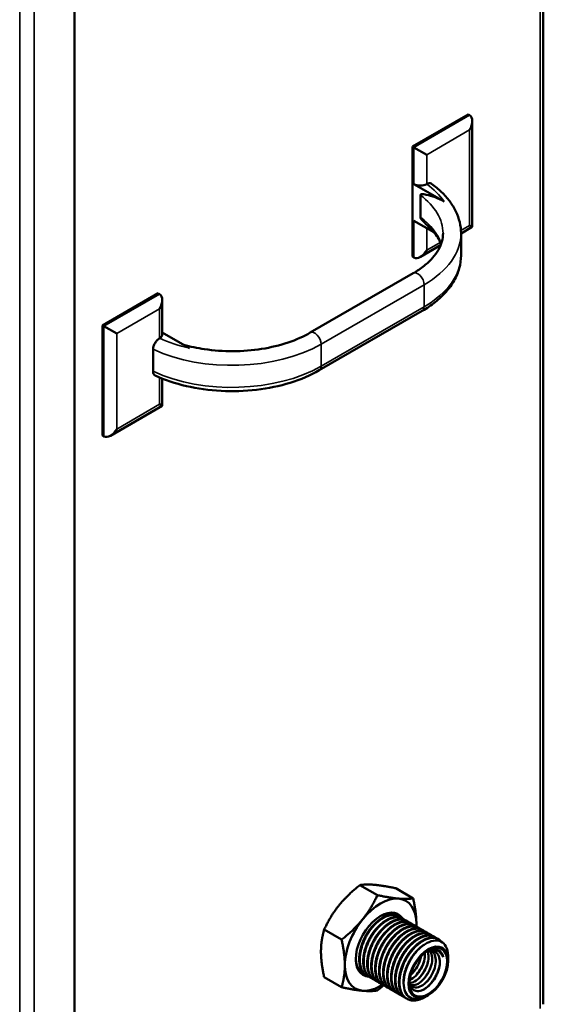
# Model space of a CAD drawing. Header units: inches. Extents: x 0 to 136, y 2 to 86.
# Tile 36 of 71: x 114.37 to 120.19, y 27.07 to 38.03. Entities that reach past the tile are written whole.
import ezdxf

# ---------------------------------------------------------------- set-up
doc = ezdxf.new("R2010")
doc.units = ezdxf.units.IN
doc.header["$LTSCALE"] = 4
doc.header["$MEASUREMENT"] = 0
doc.layers.add('Visible (ANSI)', color=7, linetype='Continuous', lineweight=50)
doc.layers.add('Visible Narrow (ANSI)', color=7, linetype='Continuous', lineweight=35)

msp = doc.modelspace()

# ---------------------------------------------------------------- linework, layer by layer
at = {"layer": 'Visible (ANSI)'}
for p, q in [((114.9804, 23.7216), (114.9804, 63.1174)), ((120.1921, 49.4798), (120.1921, 27.0732)), ((119.3552, 36.9732), (118.7365, 36.616)), ((119.3729, 36.963), (119.3552, 36.9732)), ((119.4022, 36.8983), (119.4022, 35.7214)), ((118.7542, 36.6058), (118.7365, 36.616)), ((118.7365, 36.616), (118.7365, 35.3913)), ((118.8956, 36.5242), (118.7542, 36.6058)), ((119.088, 36.0049), (118.7542, 36.1976)), ((118.8956, 36.1976), (118.8961, 36.1979)), ((118.8249, 36.0751), (118.8249, 35.8301)), ((118.7542, 35.7893), (118.9762, 35.6612)), ((119.4022, 35.7214), (119.277, 35.6491)), ((119.3729, 35.7383), (119.4022, 35.7214)), ((119.277, 35.6503), (119.277, 35.4053)), ((119.0507, 35.5185), (118.8249, 35.3881)), ((118.7542, 35.3811), (118.7365, 35.3913)), ((118.7462, 35.2062), (117.6015, 34.5453)), ((115.9081, 34.983), (115.2894, 34.6258)), ((115.9258, 34.9728), (115.9081, 34.983)), ((115.955, 34.9081), (115.955, 34.5238)), ((117.7015, 34.1271), (118.8462, 34.788)), ((115.307, 34.6156), (115.2894, 34.6258)), ((115.2894, 34.6258), (115.2894, 33.4011)), ((115.4485, 34.534), (115.307, 34.6156)), ((115.955, 34.5477), (116.2595, 34.3719)), ((115.9252, 34.4826), (115.9258, 34.4829)), ((115.8541, 34.3599), (115.8541, 34.115)), ((115.955, 34.0345), (115.955, 33.7312)), ((115.9258, 33.7481), (115.955, 33.7312)), ((115.955, 33.7312), (115.3778, 33.3979)), ((115.307, 33.3909), (115.2894, 33.4011)), ((118.3474, 28.2875), (118.1533, 28.3995)), ((118.7452, 28.2519), (118.5511, 28.364)), ((118.5815, 28.055), (118.587, 28.0518)), ((118.6257, 28.0295), (118.6312, 28.0263)), ((118.6699, 28.004), (118.6754, 28.0008)), ((118.7141, 27.9785), (118.7196, 27.9753)), ((118.7583, 27.9529), (118.7638, 27.9498)), ((117.9497, 27.7927), (117.7556, 27.9047)), ((118.8025, 27.9274), (118.808, 27.9242)), ((118.8467, 27.9019), (118.8522, 27.8987)), ((118.8909, 27.8764), (118.8964, 27.8732)), ((118.9351, 27.8509), (118.9406, 27.8477)), ((118.9793, 27.8254), (118.9848, 27.8222)), ((119.0234, 27.7998), (119.029, 27.7967)), ((119.1343, 27.5789), (119.1343, 27.605)), ((119.1343, 27.558), (119.1343, 27.5759)), ((118.1844, 27.4182), (118.1899, 27.4151)), ((118.2286, 27.3927), (118.2341, 27.3895)), ((117.9497, 27.2623), (117.7556, 27.3744)), ((118.2728, 27.3672), (118.2783, 27.364)), ((118.317, 27.3417), (118.3225, 27.3385)), ((118.3612, 27.3162), (118.3667, 27.313)), ((118.4054, 27.2907), (118.4109, 27.2875)), ((118.4496, 27.2652), (118.4551, 27.262)), ((118.4938, 27.2396), (118.4993, 27.2364)), ((118.538, 27.2141), (118.5435, 27.2109)), ((118.5822, 27.1886), (118.5877, 27.1854)), ((118.9133, 27.1753), (118.8936, 27.1639)), ((118.6263, 27.1631), (118.6319, 27.1599)), ((118.6705, 27.1376), (118.6761, 27.1344))]:
    msp.add_line(p, q, dxfattribs=at)
for centre, major_axis, start_param, end_param in [((119.3022, 36.8406), (-0.0707, -0.1225), 1.5707963, 3.1415927), ((118.8249, 36.2384), (-0.1, 0), 0.7853982, 2.3561945), ((118.8249, 35.5035), (-0.0707, -0.1225), 0, 1.5707963), ((115.855, 34.8504), (0.0707, 0.1225), 4.712389, 6.2831853), ((115.855, 34.5238), (0.1, 0), 5.4977871, 6.2831853), ((115.3778, 33.5133), (-0.0707, -0.1225), 0, 1.5707963), ((118.383, 27.7366), (0.2812, 0.4871), 0.2617994, 1.3089969), ((118.383, 27.7366), (0.2812, 0.4871), 5.4977871, 6.5449847), ((118.383, 27.7366), (-0.1953, -0.3383), 2.8577826, 6.5829947), ((118.383, 27.7366), (0.2812, 0.4871), 1.3089969, 2.3561945), ((118.383, 27.7366), (-0.2812, -0.4871), 2.2965525, 2.3561945), ((118.893, 27.4421), (0.1346, 0.2331), 5.7110925, 6.5908378), ((118.8978, 27.4394), (0.1672, 0.2896), 5.4977871, 5.6557825), ((118.383, 27.7366), (-0.2812, -0.4871), 5.4977871, 6.5449847), ((118.3719, 27.743), (-0.1875, -0.3248), 5.5184093, 6.2831853), ((118.383, 27.7366), (-0.2812, -0.4871), 0.2617994, 0.8410697)]:
    msp.add_ellipse(centre, major_axis=major_axis, ratio=0.5773503, start_param=start_param, end_param=end_param, dxfattribs=at)
for major_axis in [(-0.1562, -0.2706), (-0.1489, -0.2579)]:
    msp.add_ellipse((118.9133, 27.4304), major_axis=major_axis, ratio=0.5773503, dxfattribs=at)
for points, knots in [([(118.8961, 36.1979), (118.9049, 36.2029), (118.9153, 36.2066), (118.9315, 36.2082), (118.9403, 36.2065), (118.9475, 36.2024), (118.9484, 36.2018), (118.9494, 36.2011)], [-0.37735194, -0.37735194, -0.37735194, -0.37735194, -0.28249881, -0.28249881, -0.18799697, -0.18799697, -0.17315358, -0.17315358, -0.17315358, -0.17315358]), ([(118.9494, 36.2011), (118.9896, 36.1721), (119.0269, 36.1413), (119.0945, 36.0763), (119.125, 36.042), (119.1784, 35.9703), (119.2012, 35.9328), (119.2385, 35.8553), (119.2528, 35.8152), (119.2721, 35.7335), (119.277, 35.6919), (119.277, 35.6503)], [0.1093174, 0.1093174, 0.1093174, 0.1093174, 0.24453355, 0.24453355, 0.37974971, 0.37974971, 0.51496586, 0.51496586, 0.65018201, 0.65018201, 0.78539816, 0.78539816, 0.78539816, 0.78539816]), ([(118.8249, 36.0751), (118.8249, 36.0761), (118.8251, 36.0772), (118.8256, 36.079), (118.8262, 36.08), (118.8287, 36.083), (118.832, 36.0843), (118.8428, 36.0868), (118.8524, 36.0861), (118.8718, 36.0839), (118.8818, 36.0821), (118.9509, 36.0678), (119.0251, 36.0412), (119.088, 36.0049)], [1.55906308, 1.55906308, 1.55906308, 1.55906308, 1.56853332, 1.56853332, 1.57989588, 1.57989588, 1.61838436, 1.61838436, 1.72199991, 1.72199991, 1.82561545, 1.82561545, 2.5034299, 2.5034299, 2.5034299, 2.5034299]), ([(118.9079, 35.7329), (118.9022, 35.7382), (118.8965, 35.7434), (118.8818, 35.7574), (118.8718, 35.7671), (118.8524, 35.7874), (118.8428, 35.7978), (118.832, 35.8127), (118.8287, 35.8178), (118.8262, 35.8237), (118.8256, 35.8254), (118.8251, 35.8278), (118.8249, 35.8291), (118.8249, 35.8301)], [1.22994198, 1.22994198, 1.22994198, 1.22994198, 1.2925107, 1.2925107, 1.39612625, 1.39612625, 1.49974179, 1.49974179, 1.53823027, 1.53823027, 1.54959284, 1.54959284, 1.55906308, 1.55906308, 1.55906308, 1.55906308]), ([(118.9079, 35.7329), (118.931, 35.7119), (118.9518, 35.6903), (118.9884, 35.6467), (119.0043, 35.6247), (119.0312, 35.5805), (119.0423, 35.5584), (119.0522, 35.5335), (119.0533, 35.5307), (119.0543, 35.5278)], [0.22094364, 0.22094364, 0.22094364, 0.22094364, 0.33383454, 0.33383454, 0.44672545, 0.44672545, 0.55961635, 0.55961635, 0.57429231, 0.57429231, 0.57429231, 0.57429231]), ([(119.077, 35.6503), (119.077, 35.62), (119.0729, 35.5898), (119.0562, 35.5288), (119.0435, 35.4981), (119.0089, 35.4366), (118.9869, 35.4059), (118.9336, 35.3455), (118.9023, 35.3159), (118.8307, 35.2589), (118.7904, 35.2317), (118.7462, 35.2062)], [0.78539816, 0.78539816, 0.78539816, 0.78539816, 0.9424778, 0.9424778, 1.09955743, 1.09955743, 1.25663706, 1.25663706, 1.41371669, 1.41371669, 1.57079633, 1.57079633, 1.57079633, 1.57079633]), ([(119.277, 35.4053), (119.277, 35.357), (119.2703, 35.3086), (119.2445, 35.2143), (119.2252, 35.1684), (119.1757, 35.0803), (119.1454, 35.0382), (119.0751, 34.9586), (119.0351, 34.921), (118.9467, 34.8507), (118.8983, 34.8181), (118.8462, 34.788)], [0.78539816, 0.78539816, 0.78539816, 0.78539816, 0.9424778, 0.9424778, 1.09955743, 1.09955743, 1.25663706, 1.25663706, 1.41371669, 1.41371669, 1.57079633, 1.57079633, 1.57079633, 1.57079633]), ([(117.6015, 34.5453), (117.5286, 34.5032), (117.4449, 34.4659), (117.262, 34.4045), (117.1629, 34.3805), (116.9566, 34.3479), (116.8494, 34.3393), (116.6347, 34.3384), (116.5273, 34.346), (116.3442, 34.3731), (116.267, 34.3894), (116.1937, 34.4099)], [1.5707963, 1.5707963, 1.5707963, 1.5707963, 1.8299747, 1.8299747, 2.0891531, 2.0891531, 2.3483314, 2.3483314, 2.6075098, 2.6075098, 2.8061774, 2.8061774, 2.8061774, 2.8061774]), ([(115.8541, 34.3599), (115.8541, 34.37), (115.8561, 34.383), (115.8628, 34.4054), (115.8687, 34.4189), (115.8811, 34.4403), (115.8898, 34.4521), (115.9061, 34.4692), (115.9164, 34.4775), (115.9252, 34.4826)], [-1.50974406, -1.50974406, -1.50974406, -1.50974406, -1.41588451, -1.41588451, -1.32174709, -1.32174709, -1.22724525, -1.22724525, -1.13239211, -1.13239211, -1.13239211, -1.13239211]), ([(115.8775, 34.068), (115.8766, 34.0684), (115.8757, 34.0688), (115.8687, 34.0728), (115.8628, 34.0795), (115.8561, 34.0942), (115.8541, 34.1049), (115.8541, 34.115)], [-0.20058268, -0.20058268, -0.20058268, -0.20058268, -0.18799697, -0.18799697, -0.09385954, -0.09385954, 0, 0, 0, 0]), ([(117.7015, 34.1271), (117.6047, 34.0712), (117.4953, 34.0244), (117.2596, 33.9513), (117.1334, 33.925), (116.8738, 33.8944), (116.7404, 33.8902), (116.477, 33.9041), (116.3469, 33.9222), (116.1, 33.9797), (115.9832, 34.019), (115.8775, 34.0679)], [1.5707963, 1.5707963, 1.5707963, 1.5707963, 1.8629678, 1.8629678, 2.1551392, 2.1551392, 2.4473107, 2.4473107, 2.7394821, 2.7394821, 3.0316536, 3.0316536, 3.0316536, 3.0316536]), ([(118.5201, 28.0713), (118.5158, 28.0728), (118.5114, 28.0742), (118.4805, 28.0815), (118.4508, 28.0796), (118.4043, 28.0648), (118.389, 28.0583), (118.3737, 28.05)], [3.74610657, 3.74610657, 3.74610657, 3.74610657, 3.80789493, 3.80789493, 4.16297445, 4.16297445, 4.33179449, 4.33179449, 4.33179449, 4.33179449]), ([(119.1343, 27.605), (119.1343, 27.6089), (119.1342, 27.6128), (119.1327, 27.655), (119.1245, 27.6886), (119.0954, 27.7421), (119.0758, 27.7598), (119.0299, 27.7822), (119.0009, 27.7856), (118.9373, 27.7745), (118.9061, 27.7604), (118.8458, 27.723), (118.8134, 27.6951), (118.7552, 27.6299), (118.7296, 27.5937), (118.6969, 27.5349), (118.687, 27.5147), (118.6612, 27.4529), (118.6493, 27.4112), (118.6371, 27.3299), (118.6372, 27.2909), (118.6504, 27.2244), (118.6626, 27.1968), (118.698, 27.154), (118.7212, 27.1395), (118.7744, 27.1272), (118.8034, 27.1288), (118.8536, 27.1436), (118.8736, 27.1524), (118.8936, 27.1639)], [-4.7806131, -4.7806131, -4.7806131, -4.7806131, -4.7547928, -4.7547928, -4.4952158, -4.4952158, -4.2358811, -4.2358811, -3.9385262, -3.9385262, -3.6360428, -3.6360428, -3.2724747, -3.2724747, -2.9307963, -2.9307963, -2.7557336, -2.7557336, -2.4080386, -2.4080386, -2.0503149, -2.0503149, -1.7095617, -1.7095617, -1.3583501, -1.3583501, -1.0244529, -1.0244529, -0.8112136, -0.8112136, -0.8112136, -0.8112136]), ([(118.8883, 27.6574), (118.8955, 27.6605), (118.9026, 27.663), (118.9202, 27.6678), (118.9304, 27.6694), (118.9503, 27.6699), (118.9598, 27.6689), (118.9778, 27.664), (118.9862, 27.6603), (119.0094, 27.6448), (119.0217, 27.6292), (119.0381, 27.589), (119.0421, 27.5649), (119.0411, 27.5116), (119.0362, 27.4829), (119.0229, 27.4394), (119.0175, 27.425), (119.0049, 27.3964), (118.9977, 27.3823), (118.9741, 27.3416), (118.9556, 27.3168), (118.915, 27.2738), (118.8931, 27.2561), (118.8601, 27.2369), (118.849, 27.2317), (118.8271, 27.224), (118.8164, 27.2216), (118.7957, 27.2197), (118.7856, 27.2201), (118.7672, 27.224), (118.7588, 27.2273), (118.743, 27.2368), (118.7358, 27.2431), (118.7176, 27.2654), (118.7094, 27.285), (118.7044, 27.314), (118.7037, 27.3201), (118.7033, 27.3264)], [0.4981212, 0.4981212, 0.4981212, 0.4981212, 0.5740683, 0.5740683, 0.6879766, 0.6879766, 0.8030307, 0.8030307, 0.9196026, 0.9196026, 1.158852, 1.158852, 1.3987919, 1.3987919, 1.6366022, 1.6366022, 1.7543639, 1.7543639, 1.8733647, 1.8733647, 2.1091109, 2.1091109, 2.34971, 2.34971, 2.4722603, 2.4722603, 2.5950749, 2.5950749, 2.7204714, 2.7204714, 2.8418663, 2.8418663, 2.9694804, 2.9694804, 3.2160703, 3.2160703, 3.2793238, 3.2793238, 3.2793238, 3.2793238]), ([(118.9492, 27.6695), (118.965, 27.6593), (118.9775, 27.6437), (118.9857, 27.6238), (118.9945, 27.6023), (118.9984, 27.576), (118.9971, 27.5472), (118.9957, 27.5183), (118.9891, 27.4871), (118.978, 27.4563), (118.9669, 27.4256), (118.9512, 27.3953), (118.9326, 27.3684), (118.914, 27.3415), (118.8925, 27.318), (118.8702, 27.3001), (118.8479, 27.2821), (118.8248, 27.2697), (118.8032, 27.264), (118.7816, 27.2583), (118.7615, 27.2594), (118.745, 27.267), (118.7284, 27.2746), (118.7155, 27.2888), (118.7073, 27.3081), (118.7062, 27.3109), (118.7051, 27.3137), (118.7042, 27.3167)], [0.625556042, 0.625556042, 0.625556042, 0.625556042, 0.6328125, 0.6328125, 0.6328125, 0.640625, 0.640625, 0.640625, 0.6484375, 0.6484375, 0.6484375, 0.65625, 0.65625, 0.65625, 0.6640625, 0.6640625, 0.6640625, 0.671875, 0.671875, 0.671875, 0.6796875, 0.6796875, 0.6796875, 0.6875, 0.6875, 0.6875, 0.688608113, 0.688608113, 0.688608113, 0.688608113]), ([(118.8746, 27.6471), (118.8748, 27.645), (118.875, 27.6429), (118.8752, 27.6408), (118.8773, 27.6145), (118.8742, 27.5849), (118.8664, 27.5549), (118.8585, 27.5248), (118.8459, 27.4943), (118.8299, 27.4661), (118.8138, 27.4379), (118.7943, 27.4122), (118.7733, 27.3913), (118.7522, 27.3703), (118.7297, 27.3542), (118.7079, 27.3444), (118.7068, 27.3439), (118.7057, 27.3435), (118.7047, 27.343)], [0.30405742, 0.30405742, 0.30405742, 0.30405742, 0.3046875, 0.3046875, 0.3046875, 0.3125, 0.3125, 0.3125, 0.3203125, 0.3203125, 0.3203125, 0.328125, 0.328125, 0.328125, 0.3359375, 0.3359375, 0.3359375, 0.336318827, 0.336318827, 0.336318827, 0.336318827]), ([(118.906, 27.6638), (118.9093, 27.6553), (118.9118, 27.646), (118.9135, 27.636), (118.9179, 27.6111), (118.9171, 27.5823), (118.9113, 27.5524), (118.9056, 27.5224), (118.8948, 27.4914), (118.8803, 27.4621), (118.8657, 27.4328), (118.8472, 27.4053), (118.8268, 27.3822), (118.8063, 27.3591), (118.7839, 27.3403), (118.7617, 27.3277), (118.7428, 27.317), (118.7241, 27.3107), (118.7069, 27.3092)], [0.410953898, 0.410953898, 0.410953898, 0.410953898, 0.4140625, 0.4140625, 0.4140625, 0.421875, 0.421875, 0.421875, 0.4296875, 0.4296875, 0.4296875, 0.4375, 0.4375, 0.4375, 0.4453125, 0.4453125, 0.4453125, 0.451964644, 0.451964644, 0.451964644, 0.451964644]), ([(118.8323, 27.6081), (118.8297, 27.5915), (118.8256, 27.5745), (118.8201, 27.5575), (118.8103, 27.5276), (118.796, 27.4979), (118.7787, 27.4711), (118.7613, 27.4443), (118.7409, 27.4205), (118.7195, 27.402), (118.718, 27.4007), (118.7166, 27.3995), (118.7151, 27.3982)], [0.198686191, 0.198686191, 0.198686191, 0.198686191, 0.203125, 0.203125, 0.203125, 0.2109375, 0.2109375, 0.2109375, 0.21875, 0.21875, 0.21875, 0.219281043, 0.219281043, 0.219281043, 0.219281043]), ([(118.9319, 27.6691), (118.9399, 27.6583), (118.9462, 27.6453), (118.9504, 27.6304), (118.957, 27.6071), (118.9585, 27.5794), (118.9549, 27.5499), (118.9513, 27.5204), (118.9426, 27.4891), (118.9297, 27.4589), (118.9167, 27.4287), (118.8996, 27.3997), (118.88, 27.3746), (118.8603, 27.3495), (118.8382, 27.3283), (118.8159, 27.313), (118.7935, 27.2976), (118.7709, 27.2882), (118.7502, 27.2855), (118.7395, 27.2841), (118.7294, 27.2845), (118.72, 27.2866)], [0.518468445, 0.518468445, 0.518468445, 0.518468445, 0.5234375, 0.5234375, 0.5234375, 0.53125, 0.53125, 0.53125, 0.5390625, 0.5390625, 0.5390625, 0.546875, 0.546875, 0.546875, 0.5546875, 0.5546875, 0.5546875, 0.5625, 0.5625, 0.5625, 0.566540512, 0.566540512, 0.566540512, 0.566540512]), ([(119.079, 27.596), (119.0703, 27.6197), (119.059, 27.6345), (119.0391, 27.656), (119.0252, 27.6655), (118.9961, 27.6764), (118.9735, 27.6821), (118.9273, 27.6739), (118.9111, 27.6691), (118.8931, 27.6608)], [0.000001, 0.000001, 0.000001, 0.000001, 0.2592759, 0.2592759, 0.631451, 0.631451, 0.9393639, 0.9393639, 1.0721532, 1.0721532, 1.0721532, 1.0721532]), ([(118.902, 27.6667), (118.9133, 27.6725), (118.9246, 27.6772), (118.9512, 27.6854), (118.9662, 27.6878), (118.9805, 27.6878)], [4.41754567, 4.41754567, 4.41754567, 4.41754567, 4.53818609, 4.53818609, 4.70616139, 4.70616139, 4.70616139, 4.70616139]), ([(119.0227, 27.6778), (119.0236, 27.6773), (119.0246, 27.6767), (119.032, 27.6723), (119.038, 27.6677), (119.0501, 27.6559), (119.0561, 27.6485), (119.069, 27.6274), (119.075, 27.6126), (119.079, 27.596)], [-0.3973241, -0.3973241, -0.3973241, -0.3973241, -0.38361997, -0.38361997, -0.28870418, -0.28870418, -0.1743402, -0.1743402, -0.000001, -0.000001, -0.000001, -0.000001]), ([(118.8266, 27.58), (118.8251, 27.5749), (118.8234, 27.5698), (118.8147, 27.5447), (118.8061, 27.5248), (118.7887, 27.4915), (118.7807, 27.4778), (118.7676, 27.4582), (118.7631, 27.4518), (118.7496, 27.4337), (118.7402, 27.4225), (118.7304, 27.412), (118.7303, 27.4119), (118.7303, 27.4118)], [-24.8697154, -24.8697154, -24.8697154, -24.8697154, -24.8275844, -24.8275844, -24.66218688, -24.66218688, -24.54102772, -24.54102772, -24.48034604, -24.48034604, -24.36397393, -24.36397393, -24.36315725, -24.36315725, -24.36315725, -24.36315725]), ([(118.8671, 27.5578), (118.8659, 27.5539), (118.8647, 27.5499), (118.8585, 27.5315), (118.8528, 27.5171), (118.8398, 27.4888), (118.8326, 27.4749), (118.8086, 27.4344), (118.7901, 27.4095), (118.7699, 27.388)], [-20.71491487, -20.71491487, -20.71491487, -20.71491487, -20.6823322, -20.6823322, -20.56323998, -20.56323998, -20.44432609, -20.44432609, -20.20350256, -20.20350256, -20.20350256, -20.20350256]), ([(118.9075, 27.5352), (118.9046, 27.5255), (118.9013, 27.5159), (118.8943, 27.4977), (118.8908, 27.4892), (118.8837, 27.4736), (118.8802, 27.4665), (118.8666, 27.4405), (118.8553, 27.4221), (118.8377, 27.3976), (118.8322, 27.3904), (118.8217, 27.3777), (118.8168, 27.372), (118.8111, 27.3658), (118.8104, 27.365), (118.8096, 27.3643)], [-16.53646035, -16.53646035, -16.53646035, -16.53646035, -16.45697098, -16.45697098, -16.38638365, -16.38638365, -16.32637697, -16.32637697, -16.16236798, -16.16236798, -16.09177518, -16.09177518, -16.03173849, -16.03173849, -16.02315173, -16.02315173, -16.02315173, -16.02315173]), ([(118.9478, 27.5123), (118.9477, 27.5119), (118.9476, 27.5116), (118.9446, 27.5016), (118.9413, 27.4921), (118.93, 27.4629), (118.9209, 27.4436), (118.9027, 27.4109), (118.8942, 27.3974), (118.8752, 27.3704), (118.8646, 27.3573), (118.8522, 27.3436), (118.8508, 27.3421), (118.8494, 27.3406)], [-12.33334315, -12.33334315, -12.33334315, -12.33334315, -12.33025968, -12.33025968, -12.25161884, -12.25161884, -12.0894636, -12.0894636, -11.96704226, -11.96704226, -11.8343546, -11.8343546, -11.81764854, -11.81764854, -11.81764854, -11.81764854]), ([(119.0404, 27.518), (119.0357, 27.488), (119.0267, 27.457), (119.008, 27.4118), (119.001, 27.3972), (118.9861, 27.3698), (118.9783, 27.357), (118.964, 27.3359), (118.9578, 27.3275), (118.9327, 27.2956), (118.9123, 27.2749), (118.886, 27.2541), (118.8808, 27.2502), (118.8725, 27.2445), (118.8695, 27.2426), (118.8665, 27.2407)], [-3.98347782, -3.98347782, -3.98347782, -3.98347782, -3.73016878, -3.73016878, -3.60722845, -3.60722845, -3.49259919, -3.49259919, -3.41079631, -3.41079631, -3.17292469, -3.17292469, -3.11434034, -3.11434034, -3.08077484, -3.08077484, -3.08077484, -3.08077484]), ([(118.9883, 27.4898), (118.9877, 27.488), (118.9872, 27.4862), (118.9802, 27.4641), (118.972, 27.4439), (118.9589, 27.4171), (118.9553, 27.4101), (118.947, 27.395), (118.9422, 27.387), (118.9255, 27.3607), (118.9126, 27.3434), (118.8957, 27.324), (118.8925, 27.3204), (118.8892, 27.3169)], [-8.10332048, -8.10332048, -8.10332048, -8.10332048, -8.08872797, -8.08872797, -7.92162942, -7.92162942, -7.86160415, -7.86160415, -7.79032944, -7.79032944, -7.62307172, -7.62307172, -7.58386891, -7.58386891, -7.58386891, -7.58386891])]:
    msp.add_open_spline(points, degree=3, knots=knots, dxfattribs=at)
for points, weights in [([(118.1533, 28.3995), (118.0112, 28.2875), (117.9189, 28.1726)], [1.52036391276, 1.63796447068, 1.63796447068]), ([(118.1533, 28.3995), (118.2244, 28.4105), (118.3167, 28.4023)], [1.52036391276, 1.63796447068, 1.63796447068]), ([(118.3167, 28.4023), (118.409, 28.394), (118.5511, 28.364)], [1.63796447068, 1.63796447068, 1.52036391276]), ([(118.1841, 28.0196), (118.2764, 28.1344), (118.3474, 28.2875)], [1.63796447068, 1.63796447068, 1.52036391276]), ([(118.3474, 28.2875), (118.4895, 28.2574), (118.5818, 28.2492)], [1.52036391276, 1.63796447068, 1.63796447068]), ([(117.9189, 28.1726), (117.8266, 28.0578), (117.7556, 27.9047)], [1.63796447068, 1.63796447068, 1.52036391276]), ([(118.5818, 28.2492), (118.6741, 28.2409), (118.7452, 28.2519)], [1.63796447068, 1.63796447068, 1.52036391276]), ([(118.7452, 28.2519), (118.7807, 28.0893), (118.7807, 27.9663)], [1.52036391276, 1.63796447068, 1.63796447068]), ([(117.9497, 27.7927), (118.0918, 27.9047), (118.1841, 28.0196)], [1.52036391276, 1.63796447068, 1.63796447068]), ([(118.7807, 27.9663), (118.7807, 27.9521), (118.7803, 27.9383)], [1.63796447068, 1.63796447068, 1.63641680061]), ([(117.7556, 27.9047), (117.72, 27.7831), (117.72, 27.6601)], [1.52036391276, 1.63796447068, 1.63796447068]), ([(117.9497, 27.7927), (117.9852, 27.63), (117.9852, 27.507)], [1.52036391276, 1.63796447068, 1.63796447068]), ([(117.72, 27.6601), (117.72, 27.537), (117.7556, 27.3744)], [1.63796447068, 1.63796447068, 1.52036391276]), ([(117.9852, 27.507), (117.9852, 27.3839), (117.9497, 27.2623)], [1.63796447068, 1.63796447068, 1.52036391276]), ([(118.4169, 27.2842), (118.3842, 27.2558), (118.3474, 27.2268)], [1.57091539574, 1.54916689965, 1.52036391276]), ([(117.9497, 27.2623), (118.0918, 27.2323), (118.1841, 27.2241)], [1.52036391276, 1.63796447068, 1.63796447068]), ([(118.1841, 27.2241), (118.2764, 27.2158), (118.3474, 27.2268)], [1.63796447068, 1.63796447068, 1.52036391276])]:
    msp.add_rational_spline(points, weights, degree=2, dxfattribs=at)
for points, weights, knots in [([(118.2286, 27.3927), (118.1482, 27.4392), (118.1454, 27.5676), (118.1426, 27.696), (118.2176, 27.8321), (118.2925, 27.9682), (118.3995, 28.0332), (118.5066, 28.0982), (118.5815, 28.055)], [1, 0.923879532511, 1, 0.923879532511, 1, 0.923879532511, 1, 0.923879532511, 1], [0.485, 0.485, 0.485, 0.49, 0.49, 0.495, 0.495, 0.5, 0.5, 0.505, 0.505, 0.505]), ([(118.2544, 27.38), (118.2438, 27.3839), (118.2341, 27.3895), (118.1537, 27.436), (118.1509, 27.5644), (118.1482, 27.6928), (118.2231, 27.8289), (118.298, 27.965), (118.4051, 28.0301), (118.5121, 28.0951), (118.587, 28.0518), (118.5967, 28.0462), (118.6053, 28.0388)], [0.982888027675, 0.990176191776, 1, 0.923879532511, 1, 0.923879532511, 1, 0.923879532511, 1, 0.923879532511, 1, 0.989439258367, 0.98180885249], [0.44435472, 0.44435472, 0.44435472, 0.445, 0.445, 0.45, 0.45, 0.455, 0.455, 0.46, 0.46, 0.465, 0.465, 0.465693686, 0.465693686, 0.465693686]), ([(118.2728, 27.3672), (118.1924, 27.4136), (118.1896, 27.5421), (118.1868, 27.6705), (118.2617, 27.8066), (118.3366, 27.9427), (118.4437, 28.0077), (118.5508, 28.0727), (118.6257, 28.0295)], [1, 0.923879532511, 1, 0.923879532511, 1, 0.923879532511, 1, 0.923879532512, 1], [0.445, 0.445, 0.445, 0.45, 0.45, 0.455, 0.455, 0.46, 0.46, 0.465, 0.465, 0.465]), ([(118.2986, 27.3545), (118.288, 27.3584), (118.2783, 27.364), (118.1979, 27.4105), (118.1951, 27.5389), (118.1924, 27.6673), (118.2673, 27.8034), (118.3422, 27.9395), (118.4492, 28.0045), (118.5563, 28.0695), (118.6312, 28.0263), (118.6409, 28.0207), (118.6495, 28.0133)], [0.982888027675, 0.990176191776, 1, 0.923879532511, 1, 0.923879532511, 1, 0.923879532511, 1, 0.923879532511, 1, 0.989439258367, 0.98180885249], [0.40435472, 0.40435472, 0.40435472, 0.405, 0.405, 0.41, 0.41, 0.415, 0.415, 0.42, 0.42, 0.425, 0.425, 0.425693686, 0.425693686, 0.425693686]), ([(118.1672, 27.7131), (118.1838, 27.7747), (118.2158, 27.8332), (118.2545, 27.904), (118.3071, 27.9565)], [0.961939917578, 0.961863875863, 1, 0.954203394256, 0.963512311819], [0.4924950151, 0.4924950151, 0.4924950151, 0.495, 0.495, 0.4980081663, 0.4980081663, 0.4980081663]), ([(118.317, 27.3417), (118.2366, 27.3881), (118.2338, 27.5166), (118.231, 27.645), (118.3059, 27.7811), (118.3808, 27.9172), (118.4879, 27.9822), (118.595, 28.0472), (118.6699, 28.004)], [1, 0.923879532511, 1, 0.923879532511, 1, 0.923879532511, 1, 0.923879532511, 1], [0.405, 0.405, 0.405, 0.41, 0.41, 0.415, 0.415, 0.42, 0.42, 0.425, 0.425, 0.425]), ([(118.3428, 27.329), (118.3322, 27.3329), (118.3225, 27.3385), (118.2421, 27.3849), (118.2393, 27.5134), (118.2366, 27.6418), (118.3115, 27.7779), (118.3864, 27.914), (118.4934, 27.979), (118.6005, 28.044), (118.6754, 28.0008), (118.6851, 27.9952), (118.6937, 27.9878)], [0.982888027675, 0.990176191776, 1, 0.923879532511, 1, 0.923879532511, 1, 0.923879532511, 1, 0.923879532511, 1, 0.989439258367, 0.98180885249], [0.36435472, 0.36435472, 0.36435472, 0.365, 0.365, 0.37, 0.37, 0.375, 0.375, 0.38, 0.38, 0.385, 0.385, 0.385693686, 0.385693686, 0.385693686]), ([(118.3612, 27.3162), (118.2808, 27.3626), (118.278, 27.491), (118.2752, 27.6195), (118.3501, 27.7556), (118.425, 27.8917), (118.5321, 27.9567), (118.6392, 28.0217), (118.7141, 27.9785)], [1, 0.923879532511, 1, 0.923879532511, 1, 0.923879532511, 1, 0.923879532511, 1], [0.365, 0.365, 0.365, 0.37, 0.37, 0.375, 0.375, 0.38, 0.38, 0.385, 0.385, 0.385]), ([(118.387, 27.3034), (118.3764, 27.3074), (118.3667, 27.313), (118.2863, 27.3594), (118.2835, 27.4878), (118.2808, 27.6163), (118.3557, 27.7524), (118.4306, 27.8885), (118.5376, 27.9535), (118.6447, 28.0185), (118.7196, 27.9753), (118.7293, 27.9697), (118.7379, 27.9622)], [0.982888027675, 0.990176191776, 1, 0.923879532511, 1, 0.923879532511, 1, 0.923879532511, 1, 0.923879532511, 1, 0.989439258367, 0.98180885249], [0.32435472, 0.32435472, 0.32435472, 0.325, 0.325, 0.33, 0.33, 0.335, 0.335, 0.34, 0.34, 0.345, 0.345, 0.345693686, 0.345693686, 0.345693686]), ([(118.4054, 27.2907), (118.3249, 27.3371), (118.3222, 27.4655), (118.3194, 27.5939), (118.3943, 27.7301), (118.4692, 27.8662), (118.5763, 27.9312), (118.6834, 27.9962), (118.7583, 27.9529)], [1, 0.923879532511, 1, 0.923879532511, 1, 0.923879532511, 1, 0.923879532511, 1], [0.325, 0.325, 0.325, 0.33, 0.33, 0.335, 0.335, 0.34, 0.34, 0.345, 0.345, 0.345]), ([(118.4312, 27.2779), (118.4206, 27.2819), (118.4109, 27.2875), (118.3305, 27.3339), (118.3277, 27.4623), (118.3249, 27.5908), (118.3999, 27.7269), (118.4748, 27.863), (118.5818, 27.928), (118.6889, 27.993), (118.7638, 27.9498), (118.7735, 27.9442), (118.7821, 27.9367)], [0.982888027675, 0.990176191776, 1, 0.923879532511, 1, 0.923879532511, 1, 0.923879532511, 1, 0.923879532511, 1, 0.989439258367, 0.98180885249], [0.28435472, 0.28435472, 0.28435472, 0.285, 0.285, 0.29, 0.29, 0.295, 0.295, 0.3, 0.3, 0.305, 0.305, 0.305693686, 0.305693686, 0.305693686]), ([(118.4496, 27.2652), (118.3691, 27.3116), (118.3664, 27.44), (118.3636, 27.5684), (118.4385, 27.7045), (118.5134, 27.8407), (118.6205, 27.9057), (118.7276, 27.9707), (118.8025, 27.9274)], [1, 0.923879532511, 1, 0.923879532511, 1, 0.923879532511, 1, 0.923879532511, 1], [0.285, 0.285, 0.285, 0.29, 0.29, 0.295, 0.295, 0.3, 0.3, 0.305, 0.305, 0.305]), ([(118.4754, 27.2524), (118.4648, 27.2564), (118.4551, 27.262), (118.3747, 27.3084), (118.3719, 27.4368), (118.3691, 27.5652), (118.444, 27.7014), (118.5189, 27.8375), (118.626, 27.9025), (118.7331, 27.9675), (118.808, 27.9242), (118.8177, 27.9186), (118.8263, 27.9112)], [0.982888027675, 0.990176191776, 1, 0.923879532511, 1, 0.923879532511, 1, 0.923879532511, 1, 0.923879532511, 1, 0.989439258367, 0.98180885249], [0.24435472, 0.24435472, 0.24435472, 0.245, 0.245, 0.25, 0.25, 0.255, 0.255, 0.26, 0.26, 0.265, 0.265, 0.265693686, 0.265693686, 0.265693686]), ([(118.2114, 27.6876), (118.2279, 27.7492), (118.2599, 27.8076), (118.2987, 27.8784), (118.3512, 27.931)], [0.961939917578, 0.961863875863, 1, 0.954203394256, 0.963512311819], [0.4524950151, 0.4524950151, 0.4524950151, 0.455, 0.455, 0.4580081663, 0.4580081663, 0.4580081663]), ([(118.2556, 27.6621), (118.2721, 27.7236), (118.3041, 27.7821), (118.3429, 27.8529), (118.3954, 27.9055)], [0.961939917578, 0.961863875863, 1, 0.954203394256, 0.963512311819], [0.4124950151, 0.4124950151, 0.4124950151, 0.415, 0.415, 0.4180081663, 0.4180081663, 0.4180081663]), ([(118.2998, 27.6366), (118.3163, 27.6981), (118.3483, 27.7566), (118.3871, 27.8274), (118.4396, 27.88)], [0.961939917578, 0.961863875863, 1, 0.954203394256, 0.963512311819], [0.3724950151, 0.3724950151, 0.3724950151, 0.375, 0.375, 0.3780081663, 0.3780081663, 0.3780081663]), ([(118.344, 27.6111), (118.3605, 27.6726), (118.3925, 27.7311), (118.4313, 27.8019), (118.4838, 27.8545)], [0.961939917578, 0.961863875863, 1, 0.954203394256, 0.963512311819], [0.3324950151, 0.3324950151, 0.3324950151, 0.335, 0.335, 0.3380081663, 0.3380081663, 0.3380081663]), ([(118.3882, 27.5856), (118.4047, 27.6471), (118.4367, 27.7056), (118.4755, 27.7764), (118.528, 27.829)], [0.961939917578, 0.961863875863, 1, 0.954203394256, 0.963512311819], [0.2924950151, 0.2924950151, 0.2924950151, 0.295, 0.295, 0.2980081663, 0.2980081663, 0.2980081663]), ([(118.4938, 27.2396), (118.4133, 27.2861), (118.4106, 27.4145), (118.4078, 27.5429), (118.4827, 27.679), (118.5576, 27.8151), (118.6647, 27.8801), (118.7718, 27.9452), (118.8467, 27.9019)], [1, 0.923879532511, 1, 0.923879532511, 1, 0.923879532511, 1, 0.923879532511, 1], [0.245, 0.245, 0.245, 0.25, 0.25, 0.255, 0.255, 0.26, 0.26, 0.265, 0.265, 0.265]), ([(118.5196, 27.2269), (118.509, 27.2309), (118.4993, 27.2364), (118.4189, 27.2829), (118.4161, 27.4113), (118.4133, 27.5397), (118.4882, 27.6758), (118.5631, 27.812), (118.6702, 27.877), (118.7773, 27.942), (118.8522, 27.8987), (118.8619, 27.8931), (118.8705, 27.8857)], [0.982888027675, 0.990176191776, 1, 0.923879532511, 1, 0.923879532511, 1, 0.923879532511, 1, 0.923879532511, 1, 0.989439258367, 0.98180885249], [0.20435472, 0.20435472, 0.20435472, 0.205, 0.205, 0.21, 0.21, 0.215, 0.215, 0.22, 0.22, 0.225, 0.225, 0.225693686, 0.225693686, 0.225693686]), ([(118.538, 27.2141), (118.4575, 27.2606), (118.4548, 27.389), (118.452, 27.5174), (118.5269, 27.6535), (118.6018, 27.7896), (118.7089, 27.8546), (118.816, 27.9196), (118.8909, 27.8764)], [1, 0.923879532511, 1, 0.923879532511, 1, 0.923879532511, 1, 0.923879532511, 1], [0.205, 0.205, 0.205, 0.21, 0.21, 0.215, 0.215, 0.22, 0.22, 0.225, 0.225, 0.225]), ([(118.5637, 27.2014), (118.5532, 27.2053), (118.5435, 27.2109), (118.4631, 27.2574), (118.4603, 27.3858), (118.4575, 27.5142), (118.5324, 27.6503), (118.6073, 27.7864), (118.7144, 27.8514), (118.8215, 27.9165), (118.8964, 27.8732), (118.9061, 27.8676), (118.9146, 27.8602)], [0.982888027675, 0.990176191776, 1, 0.923879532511, 1, 0.923879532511, 1, 0.923879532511, 1, 0.923879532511, 1, 0.989439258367, 0.98180885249], [0.16435472, 0.16435472, 0.16435472, 0.165, 0.165, 0.17, 0.17, 0.175, 0.175, 0.18, 0.18, 0.185, 0.185, 0.185693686, 0.185693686, 0.185693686]), ([(118.5822, 27.1886), (118.5017, 27.235), (118.499, 27.3635), (118.4962, 27.4919), (118.5711, 27.628), (118.646, 27.7641), (118.7531, 27.8291), (118.8602, 27.8941), (118.9351, 27.8509)], [1, 0.923879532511, 1, 0.923879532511, 1, 0.923879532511, 1, 0.923879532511, 1], [0.165, 0.165, 0.165, 0.17, 0.17, 0.175, 0.175, 0.18, 0.18, 0.185, 0.185, 0.185]), ([(118.6079, 27.1759), (118.5974, 27.1798), (118.5877, 27.1854), (118.5073, 27.2318), (118.5045, 27.3603), (118.5017, 27.4887), (118.5766, 27.6248), (118.6515, 27.7609), (118.7586, 27.8259), (118.8657, 27.8909), (118.9406, 27.8477), (118.9503, 27.8421), (118.9588, 27.8347)], [0.982888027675, 0.990176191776, 1, 0.923879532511, 1, 0.923879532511, 1, 0.923879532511, 1, 0.923879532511, 1, 0.989439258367, 0.98180885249], [0.12435472, 0.12435472, 0.12435472, 0.125, 0.125, 0.13, 0.13, 0.135, 0.135, 0.14, 0.14, 0.145, 0.145, 0.145693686, 0.145693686, 0.145693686]), ([(118.6263, 27.1631), (118.5459, 27.2095), (118.5432, 27.3379), (118.5404, 27.4664), (118.6153, 27.6025), (118.6902, 27.7386), (118.7973, 27.8036), (118.9043, 27.8686), (118.9793, 27.8254)], [1, 0.923879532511, 1, 0.923879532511, 1, 0.923879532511, 1, 0.923879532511, 1], [0.125, 0.125, 0.125, 0.13, 0.13, 0.135, 0.135, 0.14, 0.14, 0.145, 0.145, 0.145]), ([(118.6521, 27.1503), (118.6416, 27.1543), (118.6319, 27.1599), (118.5514, 27.2063), (118.5487, 27.3348), (118.5459, 27.4632), (118.6208, 27.5993), (118.6957, 27.7354), (118.8028, 27.8004), (118.9099, 27.8654), (118.9848, 27.8222), (118.9945, 27.8166), (119.003, 27.8091)], [0.982888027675, 0.990176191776, 1, 0.923879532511, 1, 0.923879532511, 1, 0.923879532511, 1, 0.923879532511, 1, 0.989439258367, 0.98180885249], [0.08435472, 0.08435472, 0.08435472, 0.085, 0.085, 0.09, 0.09, 0.095, 0.095, 0.1, 0.1, 0.105, 0.105, 0.105693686, 0.105693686, 0.105693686]), ([(118.4324, 27.5601), (118.4489, 27.6216), (118.4809, 27.6801), (118.5197, 27.7509), (118.5722, 27.8034)], [0.961939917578, 0.961863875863, 1, 0.954203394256, 0.963512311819], [0.2524950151, 0.2524950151, 0.2524950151, 0.255, 0.255, 0.2580081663, 0.2580081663, 0.2580081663]), ([(118.4765, 27.5345), (118.4931, 27.5961), (118.5251, 27.6545), (118.5638, 27.7254), (118.6164, 27.7779)], [0.961939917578, 0.961863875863, 1, 0.954203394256, 0.963512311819], [0.2124950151, 0.2124950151, 0.2124950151, 0.215, 0.215, 0.2180081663, 0.2180081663, 0.2180081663]), ([(118.5207, 27.509), (118.5373, 27.5705), (118.5693, 27.629), (118.608, 27.6998), (118.6606, 27.7524)], [0.961939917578, 0.961863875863, 1, 0.954203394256, 0.963512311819], [0.1724950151, 0.1724950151, 0.1724950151, 0.175, 0.175, 0.1780081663, 0.1780081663, 0.1780081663]), ([(118.5649, 27.4835), (118.5815, 27.545), (118.6135, 27.6035), (118.6522, 27.6743), (118.7048, 27.7269)], [0.961939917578, 0.961863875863, 1, 0.954203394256, 0.963512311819], [0.1324950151, 0.1324950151, 0.1324950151, 0.135, 0.135, 0.1380081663, 0.1380081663, 0.1380081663]), ([(118.6705, 27.1376), (118.5901, 27.184), (118.5874, 27.3124), (118.5846, 27.4408), (118.6595, 27.577), (118.7344, 27.7131), (118.8415, 27.7781), (118.9485, 27.8431), (119.0234, 27.7998)], [1, 0.923879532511, 1, 0.923879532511, 1, 0.923879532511, 1, 0.923879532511, 1], [0.085, 0.085, 0.085, 0.09, 0.09, 0.095, 0.095, 0.1, 0.1, 0.105, 0.105, 0.105]), ([(118.8691, 27.1498), (118.7565, 27.0879), (118.6761, 27.1344), (118.5956, 27.1808), (118.5929, 27.3092), (118.5901, 27.4377), (118.665, 27.5738), (118.7399, 27.7099), (118.847, 27.7749), (118.9541, 27.8399), (119.029, 27.7967), (119.0499, 27.7846), (119.0653, 27.7642)], [1, 0.923879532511, 1, 0.923879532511, 1, 0.923879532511, 1, 0.923879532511, 1, 0.923879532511, 1, 0.977472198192, 0.968278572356], [0.04, 0.04, 0.04, 0.045, 0.045, 0.05, 0.05, 0.055, 0.055, 0.06, 0.06, 0.065, 0.065, 0.066479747, 0.066479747, 0.066479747]), ([(118.6391, 27.2982), (118.6384, 27.3071), (118.6382, 27.3162), (118.6354, 27.4309), (118.7019, 27.5525), (118.7619, 27.6622), (118.8475, 27.7217)], [0.988051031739, 0.993464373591, 1, 0.923879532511, 1, 0.930776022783, 0.98745665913], [0.0495707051, 0.0495707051, 0.0495707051, 0.05, 0.05, 0.055, 0.055, 0.0595470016, 0.0595470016, 0.0595470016]), ([(118.6091, 27.458), (118.6257, 27.5195), (118.6577, 27.578), (118.6964, 27.6488), (118.749, 27.7014)], [0.961939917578, 0.961863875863, 1, 0.954203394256, 0.963512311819], [0.0924950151, 0.0924950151, 0.0924950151, 0.095, 0.095, 0.0980081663, 0.0980081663, 0.0980081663]), ([(118.2102, 27.4055), (118.1996, 27.4095), (118.1899, 27.4151), (118.1109, 27.4607), (118.1068, 27.586)], [0.982888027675, 0.990176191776, 1, 0.925130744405, 0.997538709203], [0.4843547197, 0.4843547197, 0.4843547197, 0.485, 0.485, 0.4899178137, 0.4899178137, 0.4899178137])]:
    msp.add_rational_spline(points, weights, degree=2, knots=knots, dxfattribs=at)
for points in [[(119.1313, 27.6172), (119.1333, 27.6048), (119.1343, 27.5916), (119.1343, 27.5774)], [(118.8819, 27.1575), (118.877, 27.1544), (118.8727, 27.1518), (118.8691, 27.1498)]]:
    msp.add_open_spline(points, degree=3, dxfattribs=at)
at = {"layer": 'Visible Narrow (ANSI)'}
for p, q in [((114.3698, 23.4938), (114.3698, 62.8254)), ((114.5302, 62.8575), (114.5302, 23.4617)), ((120.1589, 27.0269), (120.1589, 49.4606)), ((118.7542, 36.6058), (119.3729, 36.963)), ((119.3729, 36.7997), (118.8956, 36.5242)), ((119.3729, 35.7383), (119.3729, 36.7997)), ((118.7542, 36.1976), (118.7542, 36.6058)), ((118.8956, 36.5242), (118.8956, 36.1976)), ((118.7542, 35.3811), (118.7542, 35.7893)), ((119.276, 35.6823), (119.3729, 35.7383)), ((118.8956, 35.7077), (118.8956, 35.4627)), ((118.8956, 35.4627), (119.0456, 35.5493)), ((118.8669, 35.0787), (117.7222, 34.4178)), ((118.8669, 35.0787), (118.8669, 34.8338)), ((115.307, 34.6156), (115.9258, 34.9728)), ((117.7222, 34.1729), (118.8669, 34.8338)), ((115.9258, 34.8095), (115.4485, 34.534)), ((115.9258, 34.4829), (115.9258, 34.8095)), ((115.307, 33.3909), (115.307, 34.6156)), ((115.4485, 34.534), (115.4485, 33.4725)), ((117.7222, 34.4178), (117.7222, 34.1729)), ((115.9258, 33.7481), (115.9258, 34.0466)), ((115.4485, 33.4725), (115.9258, 33.7481))]:
    msp.add_line(p, q, dxfattribs=at)
for centre, major_axis, start_param, end_param in [((117.877, 35.7319), (1.3, 0), 0.3721892, 0.669756), ((117.877, 35.6503), (1.2, 0), 0, 0.6600703), ((117.877, 35.4053), (1.2, 0), 0.1857094, 0.6600703), ((117.877, 35.6503), (1.4, 0), 5.4977871, 6.2831853), ((117.877, 35.4053), (1.4, 0), 5.4977871, 6.2831853), ((118.7962, 35.1196), (-0.05, 0.0866), 3.9269908, 6.2831853), ((118.7962, 34.8746), (0.05, -0.0866), 0, 0.7853982), ((117.6515, 34.4587), (-0.05, 0.0866), 3.9269908, 6.2831853), ((116.7323, 34.9894), (-1.4, 0), 0.8927471, 2.3561945), ((116.7323, 35.071), (-1.3, 0), 0.9010404, 1.1986071), ((116.7323, 34.7444), (-1.4, 0), 0.8927471, 2.3561945), ((117.6515, 34.2137), (0.05, -0.0866), 0, 0.7853982)]:
    msp.add_ellipse(centre, major_axis=major_axis, ratio=0.5773503, start_param=start_param, end_param=end_param, dxfattribs=at)

doc.saveas('drawing.dxf')
